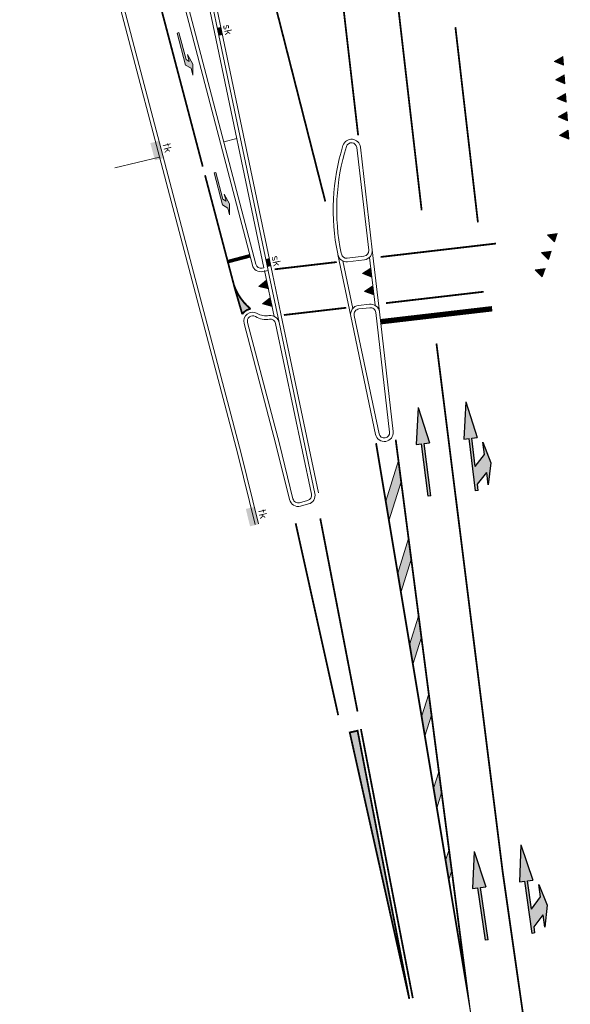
# Model space of a CAD drawing. Header units: metres. Extents: x 196678 to 197613, y 355400 to 356418.
# Tile 7 of 40: x 197035 to 197066, y 355528 to 355583. Entities that reach past the tile are written whole.
import ezdxf
from ezdxf.enums import TextEntityAlignment as Align

# ---------------------------------------------------------------- set-up
doc = ezdxf.new("R2010")
doc.units = ezdxf.units.M
for name, pattern in [('VH-TROTTOIRBAND-SO', [15, 5, -2, 2, -2, 2, -2]), ('VW-1-1_STREEP', [2, 1, -1]), ('VW-1-3_STREEP', [4, 1, -3]), ('VW-5050_STREEP', [1, 0.5, -0.5])]:
    doc.linetypes.add(name, pattern=pattern)
doc.layers.add('B-WE-VH-KANTOPSLUITING_TROTTOIRBAND_130X150-G', color=7, linetype='VH-TROTTOIRBAND-SO', lineweight=18, true_color=0x7a007a)
for name, color, linetype, lineweight in [('B-WE-VW-MARKERING_DWARS_DRIEHOEK_5050-S', 252, 'Continuous', 0), ('B-WE-VW-MARKERING_LANGS_STREEP_11_010-G', 252, 'VW-1-1_STREEP', 18), ('B-WE-VW-MARKERING_LANGS_STREEP_13_010-G', 252, 'VW-1-3_STREEP', 18), ('B-WE-VW-MARKERING_LANGS_STREEP_DOORGETROKKEN_010-G', 252, 'Continuous', 18), ('B-WE-VW-MARKERING_PUNTSTUK-G', 252, 'Continuous', 18), ('B-WE-VW-MARKERING_PUNTSTUK-V', 252, 'Continuous', 18), ('B-WE-VW-MARKERING_VERDRIJFSTREEP-A', 252, 'Continuous', 18), ('N-WE-RI-GWA_KOLK_STRAATKOLK-450X300-S', 5, 'Continuous', 18), ('N-WE-RI-HWA_KOLK_TROTTOIRKOLK-S', 5, 'Continuous', 18), ('N-WE-VH-KANTOPSLUITING_ACHTERKANTBAND-G', 5, 'Continuous', 18), ('N-WE-VH-KANTOPSLUITING_TROTTOIRBAND_180X200-G', 5, 'Continuous', 18), ('N-WE-VW-MARKERING_DWARS_DRIEHOEK-S', 1, 'Continuous', 25), ('N-WE-VW-MARKERING_DWARS_OVERSTEEK_KANALISATIESTREEP50_010-G', 1, 'VW-5050_STREEP', 18), ('N-WE-VW-MARKERING_DWARS_STOPSTREEP_020-G', 1, 'Continuous', 18), ('N-WE-VW-MARKERING_DWARS_STOPSTREEP_030-G', 1, 'Continuous', 18), ('N-WE-VW-MARKERING_LANGS_STREEP_11_010-G', 1, 'VW-1-1_STREEP', 18), ('N-WE-VW-MARKERING_LANGS_STREEP_13_010-G', 1, 'VW-1-3_STREEP', 18), ('N-WE-VW-MARKERING_LANGS_STREEP_DOORGETROKKEN_010-G', 1, 'Continuous', 18), ('N-WE-VW-MARKERING_PIJL-S', 1, 'Continuous', 25), ('N-WE-VW-MARKERING_PUNTSTUK-V', 1, 'Continuous', 18), ('N01-WE-VH-GOOT_TEGEL-G', 5, 'Continuous', 18), ('N01-WE-VH-KANTOPSLUITING_ACHTERKANTBAND-G', 5, 'Continuous', 18), ('N01-WE-VH-KANTOPSLUITING_GELEIDEBAND_50 200-G', 5, 'Continuous', 18), ('N01-WE-VH-KANTOPSLUITING_OPSLUITBAND_200X250-G', 5, 'Continuous', 18), ('N01-WE-VH-KANTOPSLUITING_TROTTOIRBAND_180X200-G', 5, 'Continuous', 18), ('N01-WE-VH-MATERIAALGRENS-G', 5, 'Continuous', 13)]:
    doc.layers.add(name, color=color, linetype=linetype, lineweight=lineweight)
doc.styles.add('NLCS-ISO-M250-T18', font='NLCS-ISO.ttf', dxfattribs={"height": 0.45})

# ---------------------------------------------------------------- blocks, each defined once
blk = doc.blocks.new('N-SVW-MARKERING_PIJL_COMBI_RD_RA_5.0')
h = blk.add_hatch(color=256)
h.paths.add_polyline_path([(5, 0.3), (2.95, 0.675), (2.95, 0.375), (0, 0.375), (0, 0.225), (0.346, 0.225), (0.571, 0), (1.575, 0), (1.35, 0.225), (2.95, 0.225), (2.95, -0.075)])
h.paths.add_polyline_path([(2.65, -0.375), (1.95, -0.375), (1.575, 0), (0.571, 0), (0.946, -0.375), (0.25, -0.375), (1.45, -0.675)])
for p, q in [((5, 0.3), (2.95, 0.675)), ((2.95, 0.675), (2.95, 0.375)), ((0, 0.375), (2.95, 0.375)), ((0, 0.225), (0, 0.375)), ((0, 0.225), (0.346, 0.225)), ((0.346, 0.225), (0.946, -0.375)), ((1.35, 0.225), (1.95, -0.375)), ((1.35, 0.225), (2.95, 0.225)), ((5, 0.3), (2.95, -0.075)), ((2.95, 0.225), (2.95, -0.075)), ((1.45, -0.675), (0.25, -0.375)), ((0.25, -0.375), (0.946, -0.375)), ((2.65, -0.375), (1.45, -0.675)), ((1.95, -0.375), (2.65, -0.375))]:
    blk.add_line(p, q)
blk = doc.blocks.new('N-SVW-MARKERING_PIJL_RD_5.0')
blk.add_hatch(color=256).paths.add_polyline_path([(2.95, 0.375), (2.95, 0.075), (0, 0.075), (0, -0.075), (2.95, -0.075), (2.95, -0.375), (5, 0)])
for p, q in [((0, 0.075), (2.95, 0.075)), ((0, -0.075), (0, 0.075)), ((2.95, 0.375), (2.95, 0.075)), ((5, 0), (2.95, 0.375)), ((5, 0), (2.95, -0.375)), ((0, -0.075), (2.95, -0.075)), ((2.95, -0.075), (2.95, -0.375))]:
    blk.add_line(p, q)
blk = doc.blocks.new('A$Ccf02e115')
at = {"layer": 'B-WE-VW-MARKERING_DWARS_DRIEHOEK_5050-S'}
blk.add_lwpolyline([(-0.035, 0.499), (0, 0), (-0.516, 0.214), (-0.035, 0.499)], close=True, dxfattribs=at)
blk.add_solid([(-0.035, 0.499), (0, 0), (-0.516, 0.214)], dxfattribs=at)
blk = doc.blocks.new('SVW-MARKERING_PIJL_LA_2.5')
at = {"lineweight": 0}
h = blk.add_hatch(color=256, dxfattribs=at)
h.dxf.hatch_style = 1
h.paths.add_polyline_path([(0, -0.125), (1.85, -0.125), (2.1, 0.125), (2.5, 0.125), (1.9, 0.275), (1.3, 0.125), (1.704, 0.125), (1.554, -0.025), (0, -0.025)])
at = {"lineweight": 0, "flags": 128}
blk.add_lwpolyline([(0, -0.125), (1.85, -0.125), (2.1, 0.125), (2.5, 0.125), (1.9, 0.275), (1.3, 0.125), (1.704, 0.125), (1.554, -0.025), (0, -0.025)], close=True, dxfattribs=at)
blk = doc.blocks.new('SVW-MARKERING_STREEP_DRIEHOEK_050_050')
at = {"lineweight": 0}
h = blk.add_hatch(color=256, dxfattribs=at)
h.dxf.hatch_style = 1
h.paths.add_polyline_path([(0.25, -0.5), (0.5, 0), (0, 0)])
at = {"lineweight": 0, "flags": 128}
blk.add_lwpolyline([(0.25, -0.5), (0.5, 0), (0, 0)], close=True, dxfattribs=at)
blk = doc.blocks.new('A$C1d5c15a6')
at = {"layer": 'N-WE-VH-KANTOPSLUITING_ACHTERKANTBAND-G', "flags": 128}
blk.add_lwpolyline([(197048.676, 355568.827), (197042.812, 355596.806, 0.403645), (197042.468, 355597.04), (197041.536, 355596.88, 0.439937), (197040.1, 355594.647), (197040.315, 355593.831, 0.077653), (197040.414, 355593.605), (197042.626, 355590.134, -0.077873), (197042.775, 355589.794), (197048.223, 355569.023, 0.399665), (197048.575, 355568.806)], format="xyb", close=True, dxfattribs=at)
at = {"layer": 'N-WE-VH-KANTOPSLUITING_TROTTOIRBAND_180X200-G', "ltscale": 0.2, "flags": 128}
blk.add_lwpolyline([(197048.913, 355568.672), (197043.008, 355596.847, 0.403645), (197042.434, 355597.237), (197041.502, 355597.077, 0.439937), (197039.907, 355594.597), (197040.122, 355593.781, 0.077653), (197040.246, 355593.498), (197042.458, 355590.027, -0.077873), (197042.582, 355589.743), (197048.03, 355568.972, 0.399665), (197048.616, 355568.61)], format="xyb", close=True, dxfattribs=at)
blk = doc.blocks.new('*U162')
blk.add_solid([(0.225, 0), (-0.225, 0), (0.225, -0.2), (-0.225, -0.2)])
at = {"style": 'NLCS-ISO-M250-T18'}
blk.add_attdef('SK', text='', height=0.45, dxfattribs=at).set_placement((0, 0), align=Align.BOTTOM_CENTER)
blk = doc.blocks.new('*U164')
blk.add_solid([(0.5, 0), (-0.5, 0), (0.5, -0.5), (-0.5, -0.5)])
at = {"style": 'NLCS-ISO-M250-T18'}
blk.add_attdef('TK', text='', height=0.45, dxfattribs=at).set_placement((0, 0), align=Align.BOTTOM_CENTER)

msp = doc.modelspace()

# ---------------------------------------------------------------- hatches: boundary and pattern name
at = {"layer": 'B-WE-VW-MARKERING_PUNTSTUK-V'}
h = msp.add_hatch(color=256, dxfattribs=at)
h.dxf.hatch_style = 1
h.paths.add_polyline_path([(197053.917, 355542.918), (197056.812, 355527.913), (197053.479, 355542.82)])
at = {"layer": 'B-WE-VW-MARKERING_VERDRIJFSTREEP-A'}
h = msp.add_hatch(color=256, dxfattribs=at)
h.dxf.hatch_style = 1
h.paths.add_polyline_path([(197056.357, 355556.85), (197056.203, 355558.032), (197055.491, 355555.762), (197055.673, 355554.67)])
h = msp.add_hatch(color=256, dxfattribs=at)
h.dxf.hatch_style = 1
h.paths.add_polyline_path([(197056.923, 355552.499), (197056.343, 355550.65), (197056.161, 355551.742), (197056.769, 355553.68)])
h = msp.add_hatch(color=256, dxfattribs=at)
h.dxf.hatch_style = 1
h.paths.add_polyline_path([(197057.489, 355548.147), (197057.013, 355546.63), (197056.831, 355547.722), (197057.335, 355549.328)])
h = msp.add_hatch(color=256, dxfattribs=at)
h.dxf.hatch_style = 1
h.paths.add_polyline_path([(197058.055, 355543.795), (197057.683, 355542.61), (197057.501, 355543.702), (197057.901, 355544.977)])
h = msp.add_hatch(color=256, dxfattribs=at)
h.dxf.hatch_style = 1
h.paths.add_polyline_path([(197058.621, 355539.444), (197058.353, 355538.59), (197058.171, 355539.682), (197058.467, 355540.625)])
h = msp.add_hatch(color=256, dxfattribs=at)
h.dxf.hatch_style = 1
h.paths.add_polyline_path([(197059.187, 355535.092), (197059.023, 355534.57), (197058.841, 355535.662), (197059.033, 355536.273)])
at = {"layer": 'N-WE-VW-MARKERING_PUNTSTUK-V'}
h = msp.add_hatch(color=256, dxfattribs=at)
h.dxf.hatch_style = 1
edge = h.paths.add_edge_path()
edge.add_arc((197049.829, 355568.845), 3, 199.5579, 230.7358, ccw=False)
edge.add_line((197047.002, 355567.841), (197047.055, 355567.639))
edge.add_line((197047.055, 355567.639), (197047.466, 355566.222))
edge.add_arc((197048.048, 355565.832), 0.7, 99.6656, 146.1702, ccw=False)

# ---------------------------------------------------------------- linework, layer by layer
at = {"layer": 'B-WE-VW-MARKERING_LANGS_STREEP_11_010-G', "const_width": 0.1, "flags": 128}
for points in [[(197053.913, 355543.993), (197051.829, 355554.794)], [(197052.834, 355543.785), (197050.452, 355554.524)]]:
    msp.add_lwpolyline(points, dxfattribs=at)
at = {"layer": 'B-WE-VW-MARKERING_LANGS_STREEP_13_010-G', "const_width": 0.1, "flags": 128}
msp.add_lwpolyline([(197058.331, 355564.585), (197062.038, 355535.005), (197063.291, 355526.244, 0.017884), (197065.188, 355515.686), (197066.167, 355511.176), (197071.279, 355487.023), (197071.647, 355485.212), (197073.08, 355478.147), (197078.163, 355453.415)], format="xyb", dxfattribs=at)
at = {"layer": 'B-WE-VW-MARKERING_LANGS_STREEP_DOORGETROKKEN_010-G', "const_width": 0.1, "flags": 128}
for points in [[(197056.155, 355558.4), (197060.076, 355528.251), (197055.081, 355558.224)], [(197057.008, 355527.956), (197054.103, 355543.011)]]:
    msp.add_lwpolyline(points, dxfattribs=at)
at = {"layer": 'B-WE-VW-MARKERING_PUNTSTUK-G', "flags": 128}
msp.add_lwpolyline([(197053.917, 355542.918, 0.1, 0.1, 0), (197056.812, 355527.913, 0.1, 0.1, 0), (197053.479, 355542.82, 0.1, 0.1, 0)], format="xyseb", close=True, dxfattribs=at)
at = {"layer": 'B-WE-VW-MARKERING_VERDRIJFSTREEP-A'}
for p, q in [((197056.203, 355558.032), (197055.491, 355555.762)), ((197055.673, 355554.67), (197056.357, 355556.85)), ((197056.161, 355551.742), (197056.769, 355553.68)), ((197056.923, 355552.499), (197056.343, 355550.65)), ((197056.831, 355547.722), (197057.335, 355549.328)), ((197057.489, 355548.147), (197057.013, 355546.63)), ((197057.501, 355543.702), (197057.901, 355544.977)), ((197058.055, 355543.795), (197057.683, 355542.61)), ((197058.171, 355539.682), (197058.467, 355540.625)), ((197058.621, 355539.444), (197058.353, 355538.59)), ((197058.841, 355535.662), (197059.033, 355536.273)), ((197059.187, 355535.092), (197059.023, 355534.57))]:
    msp.add_line(p, q, dxfattribs=at)
at = {"layer": 'N-WE-VW-MARKERING_DWARS_OVERSTEEK_KANALISATIESTREEP50_010-G', "const_width": 0.1, "flags": 128}
for points in [[(197040.544, 355592.372), (197045.254, 355574.482)], [(197055.211, 355569.426), (197061.667, 355570.178)], [(197052.754, 355569.14), (197049.278, 355568.735)], [(197055.509, 355566.844), (197060.972, 355567.48)], [(197053.281, 355566.584), (197049.793, 355566.178)]]:
    msp.add_lwpolyline(points, dxfattribs=at)
at = {"layer": 'N-WE-VW-MARKERING_DWARS_STOPSTREEP_020-G', "const_width": 0.2, "flags": 128}
msp.add_lwpolyline([(197047.894, 355569.489), (197046.654, 355569.163)], dxfattribs=at)
at = {"layer": 'N-WE-VW-MARKERING_DWARS_STOPSTREEP_030-G', "const_width": 0.3, "flags": 128}
msp.add_lwpolyline([(197055.201, 355565.801), (197061.447, 355566.528)], dxfattribs=at)
at = {"layer": 'N-WE-VW-MARKERING_LANGS_STREEP_11_010-G', "const_width": 0.1, "flags": 128}
for points in [[(197046.28, 355596.834), (197047.966, 355588.793), (197052.111, 355572.529)], [(197052.46, 355589.144), (197053.949, 355576.229)], [(197059.391, 355582.285), (197060.651, 355571.357)]]:
    msp.add_lwpolyline(points, dxfattribs=at)
at = {"layer": 'N-WE-VW-MARKERING_LANGS_STREEP_13_010-G', "const_width": 0.1, "flags": 128}
msp.add_lwpolyline([(197054.639, 355596.875), (197057.502, 355572.039)], dxfattribs=at)
at = {"layer": 'N-WE-VW-MARKERING_LANGS_STREEP_DOORGETROKKEN_010-G', "const_width": 0.1, "flags": 128}
for points in [[(197045.381, 355573.998), (197046.679, 355569.066)], [(197046.679, 355569.066), (197047.002, 355567.841)], [(197056.051, 355559.203), (197056.155, 355558.4)], [(197054.95, 355559.007), (197055.081, 355558.224)]]:
    msp.add_lwpolyline(points, dxfattribs=at)
at = {"layer": 'N-WE-VW-MARKERING_PUNTSTUK-V', "const_width": 0.1, "flags": 128}
for points in [[(197047.93, 355566.522, -0.136885), (197047.002, 355567.841), (197047.055, 355567.639), (197047.466, 355566.222)], [(197047.466, 355566.222, -0.205746), (197047.93, 355566.522)]]:
    msp.add_lwpolyline(points, format="xyb", dxfattribs=at)
at = {"layer": 'N01-WE-VH-GOOT_TEGEL-G', "ltscale": 0.2, "flags": 128}
msp.add_lwpolyline([(196951.428, 355740.524), (196969.318, 355732.891), (196990.455, 355727.704), (197034.941, 355716.788, -0.373483), (197046.443, 355700.515), (197046.272, 355698.805), (197039.394, 355679.64, 0.034218), (197035.855, 355652.142), (197038.513, 355637.375, 0.003989), (197038.582, 355634.188, 0.011876), (197039.086, 355624.712, 0.028559), (197042.134, 355602.111, 0.003062), (197042.613, 355599.711, 0.000805), (197042.744, 355599.082), (197043.204, 355596.888), (197049.158, 355568.477), (197049.721, 355565.792), (197051.725, 355556.231)], format="xyb", dxfattribs=at)
at = {"layer": 'N01-WE-VH-KANTOPSLUITING_ACHTERKANTBAND-G', "ltscale": 0.2, "flags": 128}
msp.add_lwpolyline([(197048.187, 355554.453), (197047.216, 355558.384), (197036.831, 355597.834, -0.00052), (197036.726, 355598.237, -0.00052)], format="xyb", dxfattribs=at)
for points in [[(197054.539, 355569.801), (197053.876, 355575.548, 0.809659), (197053.292, 355575.603, 0.128451), (197053, 355569.646), (197053.011, 355569.596, 0.387907), (197053.339, 355569.359), (197054.275, 355569.468, 0.413868)], [(197053.991, 355566.516, 0.441019), (197053.732, 355566.156), (197055.119, 355559.536, 0.95511), (197055.711, 355559.632), (197054.94, 355566.324, 0.41456), (197054.607, 355566.587)], [(197048.198, 355566.092, 0.66723), (197047.758, 355565.756), (197049.542, 355558.977), (197050.303, 355555.896, 0.419719), (197050.671, 355555.678), (197051.117, 355555.798, 0.398408), (197051.334, 355556.149), (197049.33, 355565.71, 0.400065), (197048.989, 355565.945, -0.172539)]]:
    msp.add_lwpolyline(points, format="xyb", close=True, dxfattribs=at)
at = {"layer": 'N01-WE-VH-KANTOPSLUITING_ACHTERKANTBAND-G', "ltscale": 0.1, "flags": 128}
for points in [[(197053.093, 355569.204), (197053.65, 355566.548)], [(197054.585, 355569.403), (197054.894, 355566.721)], [(197049.248, 355566.101), (197048.711, 355568.662)]]:
    msp.add_lwpolyline(points, dxfattribs=at)
at = {"layer": 'N01-WE-VH-KANTOPSLUITING_GELEIDEBAND_50 200-G', "ltscale": 0.2, "flags": 128}
msp.add_lwpolyline([(197048.381, 355554.501), (197047.41, 355558.433), (197037.025, 355597.885, -0.00052), (197036.919, 355598.288, -0.00052)], format="xyb", dxfattribs=at)
at = {"layer": 'N01-WE-VH-KANTOPSLUITING_OPSLUITBAND_200X250-G', "ltscale": 0.1, "flags": 128}
for points in [[(197052.815, 355569.555), (197053.536, 355566.115)], [(197054.737, 355569.824), (197055.138, 355566.347)], [(197049.526, 355565.751), (197048.919, 355568.647)]]:
    msp.add_lwpolyline(points, dxfattribs=at)
at = {"layer": 'N01-WE-VH-KANTOPSLUITING_TROTTOIRBAND_180X200-G', "ltscale": 0.2}
for p, q in [((197047.564, 355565.705), (197049.348, 355558.928)), ((197051.529, 355556.19), (197049.526, 355565.751)), ((197049.348, 355558.928), (197050.109, 355555.848)), ((197050.723, 355555.485), (197051.169, 355555.604))]:
    msp.add_line(p, q, dxfattribs=at)
at = {"layer": 'N01-WE-VH-KANTOPSLUITING_TROTTOIRBAND_180X200-G', "ltscale": 0.2, "flags": 128}
for points in [[(197054.737, 355569.824), (197054.075, 355575.571, 0.809659), (197053.101, 355575.663, 0.128451), (197052.805, 355569.605), (197052.815, 355569.555, 0.387907), (197053.362, 355569.161), (197054.299, 355569.27, 0.413868)], [(197054.584, 355566.786), (197053.968, 355566.714, 0.441019), (197053.536, 355566.115), (197054.924, 355559.495, 0.95511), (197055.91, 355559.655), (197055.138, 355566.347, 0.41456)]]:
    msp.add_lwpolyline(points, format="xyb", close=True, dxfattribs=at)
at = {"layer": 'N01-WE-VH-KANTOPSLUITING_TROTTOIRBAND_180X200-G', "ltscale": 0.2}
for centre, radius, start, end in [((197048.048, 355565.832), 0.5, 59.8983, 194.748), ((197048.8, 355567.13), 1, 239.8983, 279.0558), ((197049.036, 355565.648), 0.5, 11.8373, 99.0558), ((197050.594, 355555.968), 0.5, 193.8714, 284.9462), ((197051.04, 355556.087), 0.5, 284.9462, 11.8373)]:
    msp.add_arc(centre, radius, start, end, dxfattribs=at)
at = {"layer": 'N01-WE-VH-MATERIAALGRENS-G', "flags": 128}
for points in [[(197047.162, 355576.052), (197046.426, 355575.875)], [(197040.343, 355574.408), (197042.84, 355575.01)]]:
    msp.add_lwpolyline(points, dxfattribs=at)

# ---------------------------------------------------------------- block references
at = {"layer": 'B-WE-VH-KANTOPSLUITING_TROTTOIRBAND_130X150-G'}
for p, rotation in [((197065.442, 355580.15), 0.067218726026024), ((197065.515, 355579.116), 0.067218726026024), ((197065.589, 355578.082), 0.067218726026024), ((197065.663, 355577.049), 0.067218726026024), ((197065.737, 355576.015), 0.067218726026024), ((197064.93, 355570.265), 336.9677210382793), ((197064.592, 355569.286), 336.9677210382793), ((197064.254, 355568.306), 336.9677210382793)]:
    msp.add_blockref('A$Ccf02e115', p, dxfattribs=dict(at, rotation=rotation))
at = {"layer": 'N-WE-RI-GWA_KOLK_STRAATKOLK-450X300-S'}
for p, rotation in [((197046.309, 355582.071), 281.8372536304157), ((197049.021, 355569.133), 281.837253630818)]:
    msp.add_blockref('*U162', p, dxfattribs=dict(at, rotation=rotation)).add_auto_attribs({'SK': 'sk'})
at = {"layer": 'N-WE-RI-HWA_KOLK_TROTTOIRKOLK-S'}
for p, rotation in [((197042.933, 355575.44), 284.7479513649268), ((197048.268, 355554.959), 283.8714301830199)]:
    msp.add_blockref('*U164', p, dxfattribs=dict(at, rotation=rotation)).add_auto_attribs({'TK': 'tk'})
at = {"layer": 'N-WE-VW-MARKERING_DWARS_DRIEHOEK-S'}
for p, rotation in [((197054.654, 355568.801), 276.5760245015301), ((197048.824, 355568.124), 281.8372536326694), ((197054.769, 355567.808), 276.5760245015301), ((197049.029, 355567.145), 281.8372536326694)]:
    msp.add_blockref('SVW-MARKERING_STREEP_DRIEHOEK_050_050', p, dxfattribs=dict(at, rotation=rotation))
at = {"layer": 'N-WE-VW-MARKERING_PIJL-S'}
for name, p, rotation in [('SVW-MARKERING_PIJL_LA_2.5', (197043.947, 355581.985), 284.6978144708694), ('SVW-MARKERING_PIJL_LA_2.5', (197046.004, 355574.161), 284.6978144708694), ('N-SVW-MARKERING_PIJL_COMBI_RD_RA_5.0', (197060.892, 355556.39), 97.14226445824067), ('N-SVW-MARKERING_PIJL_RD_5.0', (197057.937, 355556.051), 97.14226445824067), ('N-SVW-MARKERING_PIJL_COMBI_RD_RA_5.0', (197064.062, 355531.633), 98.14028585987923), ('N-SVW-MARKERING_PIJL_RD_5.0', (197061.144, 355531.215), 98.14028585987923)]:
    msp.add_blockref(name, p, dxfattribs=dict(at, rotation=rotation))
at = {"layer": 'N01-WE-VH-KANTOPSLUITING_TROTTOIRBAND_180X200-G'}
msp.add_blockref('A$C1d5c15a6', (0, 0), dxfattribs=at)

doc.saveas('drawing.dxf')
